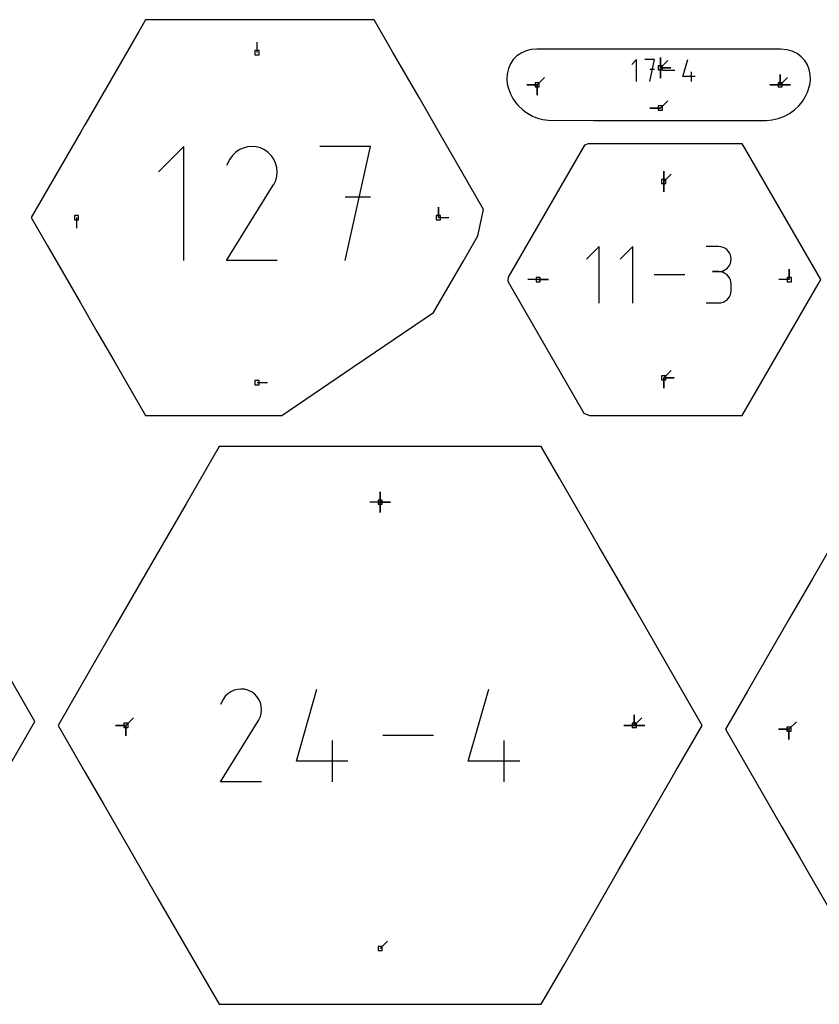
# Model space of a CAD drawing. Extents: x 0 to 600, y 0 to 900.
# Tile 10 of 55: x 183 to 293, y 375 to 510. Entities that reach past the tile are written whole.
import ezdxf

# ---------------------------------------------------------------- set-up
doc = ezdxf.new("R2010")
doc.units = 0

msp = doc.modelspace()

# ---------------------------------------------------------------- linework, layer by layer
at = {"layer": 'annotation', "color": 1}
for p, q in [((215.693664, 505.257248), (215.693664, 506.685998)), ((270.954935, 503.16374), (270.954935, 504.59249)), ((270.954935, 503.16374), (270.954935, 504.59249)), ((270.954935, 504.59249), (270.954935, 503.16374)), ((270.954935, 503.16374), (270.954935, 504.59249)), ((270.954935, 504.59249), (270.954935, 503.16374)), ((270.954935, 503.16374), (270.954935, 504.59249)), ((270.954935, 504.59249), (270.954935, 503.16374)), ((267.70077, 504.293111), (267.034527, 503.62668)), ((267.70077, 501.296239), (267.70077, 504.293111)), ((270.157083, 504.293111), (268.824409, 504.293111)), ((269.49084, 501.296239), (270.157083, 504.293111)), ((270.954935, 503.16374), (271.965214, 504.174019)), ((270.954935, 503.16374), (272.383685, 503.16374)), ((270.954935, 503.16374), (272.383685, 503.16374)), ((272.383685, 503.16374), (270.954935, 503.16374)), ((270.954935, 503.16374), (270.954935, 501.73499)), ((270.954935, 503.16374), (272.383685, 503.16374)), ((272.383685, 503.16374), (270.954935, 503.16374)), ((270.954935, 503.16374), (270.954935, 501.73499)), ((270.954935, 501.73499), (270.954935, 503.16374)), ((274.04347, 501.962482), (274.708021, 504.293111)), ((254.073343, 500.843586), (255.083622, 501.853865)), ((270.157083, 502.958557), (269.49084, 502.958557)), ((272.919924, 502.794675), (271.281286, 502.794675)), ((275.70748, 501.962482), (274.04347, 501.962482)), ((275.20869, 501.296239), (275.20869, 502.627221)), ((287.368595, 500.843586), (287.368595, 502.272336)), ((287.368595, 500.843586), (287.368595, 502.272336)), ((287.368595, 502.272336), (287.368595, 500.843586)), ((287.368595, 500.843586), (287.368595, 502.272336)), ((287.368595, 502.272336), (287.368595, 500.843586)), ((287.368595, 500.843586), (287.368595, 502.272336)), ((287.368595, 502.272336), (287.368595, 500.843586)), ((287.368595, 500.843586), (288.378874, 501.853865)), ((254.073343, 500.843586), (252.644593, 500.843586)), ((254.073343, 500.843586), (252.644593, 500.843586)), ((252.644593, 500.843586), (254.073343, 500.843586)), ((254.073343, 500.843586), (254.073343, 499.414836)), ((254.073343, 500.843586), (254.073343, 499.414836)), ((254.073343, 499.414836), (254.073343, 500.843586)), ((254.073343, 500.843586), (254.073343, 499.414836)), ((254.073343, 499.414836), (254.073343, 500.843586)), ((287.368595, 500.843586), (285.939845, 500.843586)), ((287.368595, 500.843586), (285.939845, 500.843586)), ((285.939845, 500.843586), (287.368595, 500.843586)), ((287.368595, 500.843586), (288.797345, 500.843586)), ((287.368595, 500.843586), (288.797345, 500.843586)), ((288.797345, 500.843586), (287.368595, 500.843586)), ((287.368595, 500.843586), (288.797345, 500.843586)), ((288.797345, 500.843586), (287.368595, 500.843586)), ((270.954935, 497.659473), (271.965214, 498.669752)), ((270.954935, 497.659473), (269.526185, 497.659473)), ((270.954935, 497.659473), (269.526185, 497.659473)), ((269.526185, 497.659473), (270.954935, 497.659473)), ((205.657133, 492.39596), (202.185171, 488.923018)), ((205.657133, 476.778495), (205.657133, 492.39596)), ((214.376784, 492.340748), (213.805692, 492.187533)), ((214.967327, 492.395579), (214.376784, 492.340748)), ((215.564133, 492.348602), (214.967327, 492.395579)), ((216.154015, 492.19639), (215.564133, 492.348602)), ((231.252604, 492.39596), (224.3077, 492.39596)), ((227.780642, 476.778495), (231.252604, 492.39596)), ((212.340998, 491.17185), (211.979586, 490.659362)), ((212.774611, 491.599659), (212.340998, 491.17185)), ((213.267239, 491.939362), (212.774611, 491.599659)), ((213.805692, 492.187533), (213.267239, 491.939362)), ((216.723785, 491.935517), (216.154015, 492.19639)), ((217.233383, 491.573653), (216.723785, 491.935517)), ((216.723785, 491.935517), (216.723785, 491.935517)), ((217.659462, 491.139419), (217.233383, 491.573653)), ((217.998234, 490.646122), (217.659462, 491.139419)), ((211.979586, 490.659362), (211.524166, 489.78574)), ((218.24591, 490.107073), (217.998234, 490.646122)), ((218.398701, 489.535578), (218.24591, 490.107073)), ((218.249881, 487.759508), (218.404476, 488.348487)), ((218.452819, 488.944946), (218.398701, 489.535578)), ((218.404476, 488.348487), (218.452819, 488.944946)), ((271.412218, 487.597028), (271.412218, 489.025778)), ((271.412218, 487.597028), (271.412218, 489.025778)), ((271.412218, 489.025778), (271.412218, 487.597028)), ((271.412218, 487.597028), (271.412218, 489.025778)), ((271.412218, 489.025778), (271.412218, 487.597028)), ((271.412218, 487.597028), (272.422497, 488.607307)), ((211.514372, 476.778368), (217.923546, 487.096316)), ((217.923546, 487.096316), (217.931208, 487.105797)), ((217.923546, 487.096316), (217.923546, 487.096316)), ((217.931208, 487.105797), (217.938555, 487.115359)), ((217.938555, 487.115359), (217.945637, 487.125081)), ((217.945637, 487.125081), (217.952501, 487.135046)), ((217.952501, 487.135046), (217.959195, 487.145333)), ((217.959195, 487.145333), (217.965769, 487.156023)), ((217.965769, 487.156023), (217.97227, 487.167197)), ((217.97227, 487.167197), (217.978747, 487.178935)), ((217.978747, 487.178935), (217.985248, 487.191318)), ((217.985248, 487.191318), (218.249881, 487.759508)), ((217.985248, 487.191318), (217.985248, 487.191318)), ((271.412218, 487.597028), (271.412218, 486.168278)), ((271.412218, 487.597028), (271.412218, 486.168278)), ((271.412218, 486.168278), (271.412218, 487.597028)), ((231.252604, 485.441262), (227.780642, 485.441262)), ((240.53965, 482.650538), (240.53965, 484.079288)), ((240.53965, 482.650538), (240.53965, 484.079288)), ((240.53965, 484.079288), (240.53965, 482.650538)), ((190.965354, 482.650538), (190.965353, 481.221788)), ((240.53965, 482.650538), (241.9684, 482.650538)), ((262.549848, 478.696623), (260.828912, 476.975202)), ((262.549848, 470.955567), (262.549848, 478.696623)), ((267.173679, 478.696623), (265.452744, 476.975202)), ((267.173679, 470.955567), (267.173679, 478.696623)), ((278.930899, 478.687642), (277.211905, 478.687642)), ((279.240064, 478.659892), (278.930899, 478.687642)), ((279.530978, 478.57992), (279.240064, 478.659892)), ((279.798801, 478.452646), (279.530978, 478.57992)), ((280.038696, 478.282987), (279.798801, 478.452646)), ((280.245824, 478.075863), (280.038696, 478.282987)), ((280.415346, 477.836191), (280.245824, 478.075863)), ((280.542424, 477.56889), (280.415346, 477.836191)), ((280.622219, 477.278879), (280.542424, 477.56889)), ((218.450462, 476.778368), (211.514372, 476.778368)), ((280.415346, 476.102543), (280.542424, 476.37069)), ((280.542424, 476.37069), (280.622219, 476.661827)), ((280.649893, 476.971075), (280.622219, 477.278879)), ((280.622219, 476.661827), (280.649893, 476.971075)), ((280.649893, 476.971075), (280.649893, 476.971075)), ((274.309737, 474.826095), (270.077061, 474.826095)), ((278.930899, 475.249654), (278.070188, 475.249654)), ((278.070188, 475.249654), (278.930899, 475.249654)), ((278.930899, 475.249654), (279.240064, 475.277411)), ((279.240064, 475.221904), (278.930899, 475.249654)), ((278.930899, 475.249654), (278.930899, 475.249654)), ((279.240064, 475.277411), (279.530978, 475.357429)), ((279.530978, 475.141932), (279.240064, 475.221904)), ((279.530978, 475.357429), (279.798801, 475.48483)), ((279.798801, 475.014658), (279.530978, 475.141932)), ((279.798801, 475.48483), (280.038696, 475.654735)), ((280.038696, 474.844999), (279.798801, 475.014658)), ((280.038696, 475.654735), (280.245824, 475.862265)), ((280.245824, 474.637875), (280.038696, 474.844999)), ((280.245824, 475.862265), (280.415346, 476.102543)), ((288.612844, 474.154128), (288.612844, 475.582878)), ((288.612844, 474.154128), (288.612844, 475.582878)), ((288.612844, 475.582878), (288.612844, 474.154128)), ((254.211593, 474.154128), (252.782843, 474.154128)), ((254.211593, 474.154128), (255.640343, 474.154128)), ((254.211593, 474.154128), (255.640343, 474.154128)), ((255.640343, 474.154128), (254.211593, 474.154128)), ((280.415346, 474.398203), (280.245824, 474.637875)), ((280.542424, 474.130902), (280.415346, 474.398203)), ((280.622219, 473.840891), (280.542424, 474.130902)), ((280.649893, 473.533087), (280.622219, 473.840891)), ((280.649893, 472.672377), (280.649893, 473.533087)), ((280.649893, 473.533087), (280.649893, 473.533087)), ((288.612844, 474.154128), (287.184094, 474.154128)), ((280.542424, 472.074366), (280.622219, 472.364445)), ((280.622219, 472.364445), (280.649893, 472.672377)), ((277.211905, 470.95581), (278.930899, 470.95581)), ((278.930899, 470.95581), (279.240064, 470.983544)), ((278.930899, 470.95581), (278.930899, 470.95581)), ((279.240064, 470.983544), (279.530978, 471.063476)), ((279.530978, 471.063476), (279.798801, 471.190698)), ((279.798801, 471.190698), (280.038696, 471.360305)), ((280.038696, 471.360305), (280.245824, 471.567389)), ((280.245824, 471.567389), (280.415346, 471.807045)), ((280.415346, 471.807045), (280.542424, 472.074366)), ((271.412218, 460.711231), (272.422497, 461.72151)), ((215.693664, 460.043819), (217.122413, 460.043819)), ((271.412218, 460.711231), (272.840968, 460.711231)), ((271.412218, 460.711231), (272.840968, 460.711231)), ((272.840968, 460.711231), (271.412218, 460.711231)), ((271.412218, 460.711231), (271.412218, 459.282481)), ((271.412218, 460.711231), (272.840968, 460.711231)), ((272.840968, 460.711231), (271.412218, 460.711231)), ((271.412218, 460.711231), (271.412218, 459.282481)), ((271.412218, 459.282481), (271.412218, 460.711231)), ((232.560927, 443.668079), (232.560927, 445.096829)), ((232.560927, 443.668079), (232.560927, 445.096829)), ((232.560927, 445.096829), (232.560927, 443.668079)), ((232.560927, 443.668079), (232.560927, 445.096829)), ((232.560927, 445.096829), (232.560927, 443.668079)), ((232.560927, 443.668079), (232.560927, 445.096829)), ((232.560927, 445.096829), (232.560927, 443.668079)), ((232.560927, 443.668079), (231.132177, 443.668079)), ((232.560927, 443.668079), (233.989677, 443.668079)), ((232.560927, 443.668079), (233.989677, 443.668079)), ((233.989677, 443.668079), (232.560927, 443.668079)), ((232.560927, 443.668079), (232.560927, 442.239329)), ((232.560927, 443.668079), (233.989677, 443.668079)), ((233.989677, 443.668079), (232.560927, 443.668079)), ((232.560927, 443.668079), (232.560927, 442.239329)), ((232.560927, 442.239329), (232.560927, 443.668079)), ((211.349355, 417.075556), (211.055229, 416.658481)), ((211.70224, 417.423717), (211.349355, 417.075556)), ((212.103153, 417.700176), (211.70224, 417.423717)), ((212.541359, 417.902144), (212.103153, 417.700176)), ((213.006128, 418.026834), (212.541359, 417.902144)), ((213.486726, 418.071457), (213.006128, 418.026834)), ((213.972421, 418.033225), (213.486726, 418.071457)), ((214.452481, 417.909351), (213.972421, 418.033225)), ((214.916174, 417.697047), (214.452481, 417.909351)), ((215.330897, 417.402553), (214.916174, 417.697047)), ((214.916174, 417.697047), (214.916174, 417.697047)), ((215.677651, 417.049163), (215.330897, 417.402553)), ((215.953352, 416.647706), (215.677651, 417.049163)), ((221.088547, 408.187461), (223.906941, 418.071767)), ((244.627636, 408.187461), (247.44603, 418.071767)), ((211.055229, 416.658481), (210.684598, 415.947506)), ((216.154916, 416.209014), (215.953352, 416.647706)), ((216.279262, 415.743918), (216.154916, 416.209014)), ((216.323304, 415.263247), (216.279262, 415.743918)), ((197.743206, 413.095939), (198.753484, 414.106218)), ((215.942783, 413.836102), (216.158148, 414.298509)), ((216.158148, 414.298509), (216.283961, 414.777834)), ((216.283961, 414.777834), (216.323304, 415.263247)), ((267.378649, 413.095939), (267.378649, 414.524689)), ((267.378649, 413.095939), (267.378649, 414.524689)), ((267.378649, 414.524689), (267.378649, 413.095939)), ((267.378649, 413.095939), (267.378649, 414.524689)), ((267.378649, 414.524689), (267.378649, 413.095939)), ((267.378649, 413.095939), (267.378649, 414.524689)), ((267.378649, 414.524689), (267.378649, 413.095939)), ((267.378649, 413.095939), (268.388928, 414.106218)), ((197.743206, 413.095939), (196.314456, 413.095939)), ((197.743206, 413.095939), (196.314456, 413.095939)), ((196.314456, 413.095939), (197.743206, 413.095939)), ((197.743206, 413.095939), (197.743206, 411.667189)), ((197.743206, 413.095939), (197.743206, 411.667189)), ((197.743206, 411.667189), (197.743206, 413.095939)), ((197.743206, 413.095939), (197.743206, 411.667189)), ((197.743206, 411.667189), (197.743206, 413.095939)), ((210.676627, 405.361791), (215.892569, 413.758787)), ((215.892569, 413.758787), (215.898804, 413.766503)), ((215.892569, 413.758787), (215.892569, 413.758787)), ((215.898804, 413.766503), (215.904784, 413.774285)), ((215.904784, 413.774285), (215.910547, 413.782197)), ((215.910547, 413.782197), (215.916133, 413.790307)), ((215.916133, 413.790307), (215.921581, 413.798678)), ((215.921581, 413.798678), (215.926931, 413.807378)), ((215.926931, 413.807378), (215.932222, 413.816472)), ((215.932222, 413.816472), (215.937493, 413.826024)), ((215.937493, 413.826024), (215.942783, 413.836102)), ((215.942783, 413.836102), (215.942783, 413.836102)), ((267.378649, 413.095939), (265.949899, 413.095939)), ((267.378649, 413.095939), (265.949899, 413.095939)), ((265.949899, 413.095939), (267.378649, 413.095939)), ((267.378649, 413.095939), (268.807399, 413.095939)), ((267.378649, 413.095939), (268.807399, 413.095939)), ((268.807399, 413.095939), (267.378649, 413.095939)), ((267.378649, 413.095939), (268.807399, 413.095939)), ((268.807399, 413.095939), (267.378649, 413.095939)), ((288.567448, 412.572051), (289.577726, 413.582329)), ((239.86263, 411.71683), (232.913089, 411.71683)), ((288.567448, 412.572051), (287.138698, 412.572051)), ((288.567448, 412.572051), (287.138698, 412.572051)), ((287.138698, 412.572051), (288.567448, 412.572051)), ((288.567448, 412.572051), (288.567448, 411.143301)), ((288.567448, 412.572051), (288.567448, 411.143301)), ((288.567448, 411.143301), (288.567448, 412.572051)), ((288.567448, 412.572051), (288.567448, 411.143301)), ((288.567448, 411.143301), (288.567448, 412.572051)), ((226.030301, 405.361894), (226.030301, 411.006652)), ((249.56939, 405.361894), (249.56939, 411.006652)), ((228.145691, 408.187461), (221.088547, 408.187461)), ((251.68478, 408.187461), (244.627636, 408.187461)), ((216.321385, 405.361791), (210.676627, 405.361791)), ((232.560927, 382.5238), (233.571206, 383.534079))]:
    msp.add_line(p, q, dxfattribs=at)
at = {"layer": 'boundary', "color": 5}
for p, q in [((200.424242, 509.7671), (199.492416, 508.152897)), ((202.951493, 509.766916), (200.424242, 509.7671)), ((208.005934, 509.766892), (202.951493, 509.766916)), ((211.806193, 509.767106), (208.005934, 509.766892)), ((220.30482, 509.766711), (211.806193, 509.767106)), ((221.145889, 509.766688), (220.30482, 509.766711)), ((231.735953, 509.767178), (221.145889, 509.766688)), ((234.271641, 505.375125), (231.735953, 509.767178)), ((199.492416, 508.152897), (193.195395, 497.246225)), ((237.899493, 499.091424), (234.271641, 505.375125)), ((251.301037, 504.799378), (250.803715, 504.30376)), ((251.886587, 505.197568), (251.301037, 504.799378)), ((252.545631, 505.488938), (251.886587, 505.197568)), ((253.261618, 505.666582), (252.545631, 505.488938)), ((254.016104, 505.726666), (253.261618, 505.666582)), ((259.560201, 505.72667), (254.016104, 505.726666)), ((262.905332, 505.723334), (259.560201, 505.72667)), ((265.386812, 505.710784), (262.905332, 505.723334)), ((267.072851, 505.719177), (265.386812, 505.710784)), ((269.271613, 505.719169), (267.072851, 505.719177)), ((269.962579, 505.719168), (269.271613, 505.719169)), ((274.355512, 505.719167), (269.962579, 505.719168)), ((277.50027, 505.723991), (274.355512, 505.719167)), ((278.93327, 505.724222), (277.50027, 505.723991)), ((284.763125, 505.735239), (278.93327, 505.724222)), ((287.427143, 505.737813), (284.763125, 505.735239)), ((288.261436, 505.655362), (287.427143, 505.737813)), ((289.008369, 505.445235), (288.261436, 505.655362)), ((289.677037, 505.117369), (289.008369, 505.445235)), ((290.253658, 504.686267), (289.677037, 505.117369)), ((290.728315, 504.167887), (290.253658, 504.686267)), ((250.407233, 503.722705), (250.121837, 503.070305)), ((250.803715, 504.30376), (250.407233, 503.722705)), ((291.09462, 503.579025), (290.728315, 504.167887)), ((291.349313, 502.936626), (291.09462, 503.579025)), ((249.955037, 502.362602), (249.911437, 501.616932)), ((250.121837, 503.070305), (249.955037, 502.362602)), ((291.491916, 502.257132), (291.349313, 502.936626)), ((291.522418, 501.516361), (291.491916, 502.257132)), ((249.911437, 501.616932), (249.963666, 500.966596)), ((249.963666, 500.966596), (250.122876, 500.32202)), ((291.125653, 499.842237), (291.429233, 500.830991)), ((291.429233, 500.830991), (291.522418, 501.516361)), ((240.649161, 494.328878), (237.899493, 499.091424)), ((250.122876, 500.32202), (250.39917, 499.604282)), ((250.39917, 499.604282), (250.738606, 498.97929)), ((290.404947, 498.5504), (290.807407, 499.177355)), ((290.807407, 499.177355), (291.125653, 499.842237)), ((250.738606, 498.97929), (251.150044, 498.393649)), ((251.150044, 498.393649), (251.476366, 497.99673)), ((251.476366, 497.99673), (252.09467, 497.416045)), ((289.331839, 497.415086), (289.926897, 497.971864)), ((289.926897, 497.971864), (290.404947, 498.5504)), ((193.195395, 497.246225), (192.095972, 495.341851)), ((252.09467, 497.416045), (252.509025, 497.117903)), ((252.509025, 497.117903), (252.75826, 496.939002)), ((252.75826, 496.939002), (253.430265, 496.571616)), ((253.430265, 496.571616), (254.131922, 496.288209)), ((287.088595, 496.21085), (287.876, 496.506911)), ((287.876, 496.506911), (288.630071, 496.911659)), ((288.630071, 496.911659), (289.331839, 497.415086)), ((192.095972, 495.341851), (191.555879, 494.406475)), ((254.131922, 496.288209), (254.853294, 496.094301)), ((254.853294, 496.094301), (255.589998, 495.998738)), ((255.589998, 495.998738), (261.803766, 495.971441)), ((261.803766, 495.971441), (267.513845, 495.9716)), ((267.513845, 495.9716), (270.866392, 495.970181)), ((270.866392, 495.970181), (281.334914, 495.958194)), ((281.334914, 495.958194), (281.914167, 495.949359)), ((281.914167, 495.949359), (282.504295, 495.952888)), ((282.504295, 495.952888), (285.487566, 495.970603)), ((285.487566, 495.970603), (286.284388, 496.030216)), ((286.284388, 496.030216), (287.088595, 496.21085)), ((191.555879, 494.406475), (184.768567, 482.650623)), ((243.769292, 488.924692), (240.649161, 494.328878)), ((260.535969, 492.556313), (250.106464, 474.491882)), ((261.051809, 492.774328), (260.535969, 492.556313)), ((281.442987, 492.774357), (261.051809, 492.774328)), ((282.162608, 492.774359), (281.442987, 492.774357)), ((282.522416, 492.151149), (282.162608, 492.774359)), ((292.913, 474.154091), (282.522416, 492.151149)), ((246.736437, 483.785539), (243.769292, 488.924692)), ((245.965139, 480.179486), (246.736437, 483.785539)), ((184.768567, 482.650623), (186.987795, 478.806732)), ((243.924709, 476.645462), (245.965139, 480.179486)), ((186.987795, 478.806732), (191.504811, 470.983019)), ((240.700121, 471.06029), (243.924709, 476.645462)), ((250.106464, 474.491882), (250.037298, 473.93609)), ((250.037298, 473.93609), (250.271247, 473.530882)), ((250.271247, 473.530882), (260.466854, 455.871685)), ((282.162597, 455.533919), (292.5532, 473.5309)), ((292.5532, 473.5309), (292.913, 474.154091)), ((191.504811, 470.983019), (193.769141, 467.061072)), ((239.891146, 469.659104), (240.700121, 471.06029)), ((230.514413, 463.286242), (239.891146, 469.659104)), ((193.769141, 467.061072), (196.069617, 463.076497)), ((196.069617, 463.076497), (200.424298, 455.533937)), ((228.83638, 462.145754), (230.514413, 463.286242)), ((219.108094, 455.533899), (228.83638, 462.145754)), ((200.424298, 455.533937), (216.300013, 455.533898)), ((216.300013, 455.533898), (218.377848, 455.534064)), ((218.377848, 455.534064), (219.108094, 455.533899)), ((260.466854, 455.871685), (261.247084, 455.533898)), ((261.247084, 455.533898), (281.461024, 455.533919)), ((281.461024, 455.533919), (282.162597, 455.533919)), ((210.497394, 451.31111), (205.964229, 443.459313)), ((217.620878, 451.311102), (210.497394, 451.31111)), ((228.829656, 451.311102), (217.620878, 451.311102)), ((233.819404, 451.31111), (228.829656, 451.311102)), ((238.890037, 451.31103), (233.819404, 451.31111)), ((249.605481, 451.311038), (238.890037, 451.31103)), ((254.624468, 451.311114), (249.605481, 451.311038)), ((257.145779, 446.943949), (254.624468, 451.311114)), ((262.478134, 437.708029), (257.145779, 446.943949)), ((298.548338, 444.935869), (291.819584, 433.281319)), ((205.964229, 443.459313), (201.051498, 434.95021)), ((265.013254, 433.317208), (262.478134, 437.708029)), ((201.051498, 434.95021), (196.307754, 426.733956)), ((267.535567, 428.948401), (265.013254, 433.317208)), ((291.819584, 433.281319), (288.600944, 427.706576)), ((273.039447, 419.415409), (267.535567, 428.948401)), ((288.600944, 427.706576), (282.872879, 417.785278)), ((196.307754, 426.733956), (192.869877, 420.779381)), ((185.258838, 413.619826), (180.437256, 421.971007)), ((192.869877, 420.779381), (188.433838, 413.095937)), ((276.688017, 413.095933), (273.039447, 419.415409)), ((282.872879, 417.785278), (279.863017, 412.572047)), ((180.496625, 405.371636), (185.258838, 413.619826)), ((188.433838, 413.095937), (192.022825, 406.879774)), ((273.084372, 406.854391), (276.688017, 413.095933)), ((279.863017, 412.572047), (282.298152, 408.354369)), ((282.298152, 408.354369), (287.50033, 399.343932)), ((192.022825, 406.879774), (194.685629, 402.26766)), ((267.791317, 397.686568), (273.084372, 406.854391)), ((194.685629, 402.26766), (198.360055, 395.903216)), ((287.50033, 399.343932), (289.993434, 395.025644)), ((265.280896, 393.338235), (267.791317, 397.686568)), ((198.360055, 395.903216), (202.121638, 389.387969)), ((289.993434, 395.025644), (292.545676, 390.605036)), ((262.930254, 389.266861), (265.280896, 393.338235)), ((292.545676, 390.605036), (299.86958, 377.919656)), ((202.121638, 389.387969), (207.911522, 379.359592)), ((257.750536, 380.295325), (262.930254, 389.266861)), ((207.911522, 379.359592), (210.497353, 374.880767)), ((254.624482, 374.880766), (257.750536, 380.295325)), ((210.497353, 374.880767), (217.625883, 374.880786)), ((217.625883, 374.880786), (225.660586, 374.880793)), ((225.660586, 374.880793), (233.056428, 374.880765)), ((233.056428, 374.880765), (239.822787, 374.880779)), ((239.822787, 374.880779), (247.673894, 374.880774)), ((247.673894, 374.880774), (254.624482, 374.880766))]:
    msp.add_line(p, q, dxfattribs=at)
at = {"layer": 'hole', "color": 5}
for p, q in [((215.979414, 505.542998), (215.407914, 505.542998)), ((215.407914, 505.542998), (215.407914, 504.971498)), ((215.407914, 504.971498), (215.979414, 504.971498)), ((215.979414, 504.971498), (215.979414, 505.542998)), ((271.240685, 503.44949), (270.669185, 503.44949)), ((270.669185, 503.44949), (270.669185, 502.87799)), ((271.240685, 502.87799), (271.240685, 503.44949)), ((270.669185, 502.87799), (271.240685, 502.87799)), ((254.359093, 501.129336), (253.787593, 501.129336)), ((253.787593, 501.129336), (253.787593, 500.557836)), ((253.787593, 500.557836), (254.359093, 500.557836)), ((254.359093, 500.557836), (254.359093, 501.129336)), ((287.654345, 501.129336), (287.082845, 501.129336)), ((287.082845, 501.129336), (287.082845, 500.557836)), ((287.082845, 500.557836), (287.654345, 500.557836)), ((287.654345, 500.557836), (287.654345, 501.129336)), ((271.240685, 497.945223), (270.669185, 497.945223)), ((270.669185, 497.945223), (270.669185, 497.373723)), ((271.240685, 497.373723), (271.240685, 497.945223)), ((270.669185, 497.373723), (271.240685, 497.373723)), ((271.697968, 487.882778), (271.126468, 487.882778)), ((271.126468, 487.882778), (271.126468, 487.311278)), ((271.126468, 487.311278), (271.697968, 487.311278)), ((271.697968, 487.311278), (271.697968, 487.882778)), ((191.251104, 482.936288), (190.679604, 482.936288)), ((190.679604, 482.936288), (190.679604, 482.364788)), ((191.251104, 482.364788), (191.251104, 482.936288)), ((240.8254, 482.936288), (240.2539, 482.936288)), ((240.2539, 482.936288), (240.2539, 482.364788)), ((240.8254, 482.364788), (240.8254, 482.936288)), ((190.679604, 482.364788), (191.251104, 482.364788)), ((240.2539, 482.364788), (240.8254, 482.364788)), ((254.497343, 474.439878), (253.925843, 474.439878)), ((253.925843, 474.439878), (253.925843, 473.868378)), ((253.925843, 473.868378), (254.497343, 473.868378)), ((254.497343, 473.868378), (254.497343, 474.439878)), ((288.898594, 474.439878), (288.327094, 474.439878)), ((288.327094, 474.439878), (288.327094, 473.868378)), ((288.327094, 473.868378), (288.898594, 473.868378)), ((288.898594, 473.868378), (288.898594, 474.439878)), ((215.979414, 460.329569), (215.407914, 460.329569)), ((215.407914, 460.329569), (215.407914, 459.758069)), ((215.979414, 459.758069), (215.979414, 460.329569)), ((271.697968, 460.996981), (271.126468, 460.996981)), ((271.126468, 460.996981), (271.126468, 460.425481)), ((271.126468, 460.425481), (271.697968, 460.425481)), ((271.697968, 460.425481), (271.697968, 460.996981)), ((215.407914, 459.758069), (215.979414, 459.758069)), ((232.846677, 443.953829), (232.275177, 443.953829)), ((232.275177, 443.953829), (232.275177, 443.382329)), ((232.846677, 443.382329), (232.846677, 443.953829)), ((232.275177, 443.382329), (232.846677, 443.382329)), ((198.028956, 413.381689), (197.457456, 413.381689)), ((197.457456, 413.381689), (197.457456, 412.810189)), ((197.457456, 412.810189), (198.028956, 412.810189)), ((198.028956, 412.810189), (198.028956, 413.381689)), ((267.664399, 413.381689), (267.092899, 413.381689)), ((267.092899, 413.381689), (267.092899, 412.810189)), ((267.092899, 412.810189), (267.664399, 412.810189)), ((267.664399, 412.810189), (267.664399, 413.381689)), ((288.853198, 412.857801), (288.281698, 412.857801)), ((288.281698, 412.857801), (288.281698, 412.286301)), ((288.853198, 412.286301), (288.853198, 412.857801)), ((288.281698, 412.286301), (288.853198, 412.286301)), ((232.846677, 382.80955), (232.275177, 382.80955)), ((232.275177, 382.80955), (232.275177, 382.23805)), ((232.275177, 382.23805), (232.846677, 382.23805)), ((232.846677, 382.23805), (232.846677, 382.80955))]:
    msp.add_line(p, q, dxfattribs=at)

doc.saveas('drawing.dxf')
